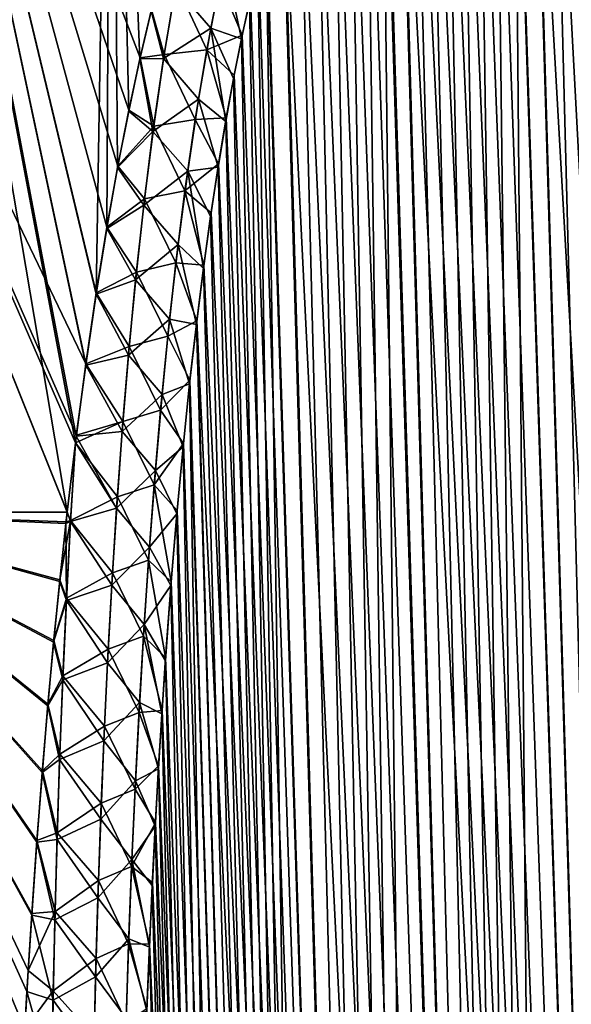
# Model space of a CAD drawing. Header units: metres. Extents: x -109 to 109, y -108 to 40.
# Tile 203 of 230: x 90.46 to 93.66, y -75.97 to -70.26. Entities that reach past the tile are written whole.
import ezdxf

# ---------------------------------------------------------------- set-up
doc = ezdxf.new("R2010")
doc.units = ezdxf.units.M
doc.layers.add('solid_K_24_42_17_000C74_XXXX', color=7, linetype='CONTINUOUS')

msp = doc.modelspace()

# ---------------------------------------------------------------- linework, layer by layer
at = {"layer": 'solid_K_24_42_17_000C74_XXXX'}
for points in [[(90.733269, -73.110054, -14.857155), (88.055786, -66.448959, -14.490499), (89.605545, -66.448959, -13.105548)], [(90.733269, -73.110054, -14.857155), (89.242149, -73.114449, -16.155762), (88.055786, -66.448959, -14.490499)], [(90.841667, -72.251091, 14.415257), (89.605545, -66.448959, 13.105548), (88.055786, -66.448959, 14.490499)], [(90.786453, -72.666008, 14.633927), (90.841667, -72.251091, 14.415257), (88.055786, -66.448959, 14.490499)], [(90.780914, -72.709915, 14.656498), (90.786453, -72.666008, 14.633927), (88.055786, -66.448959, 14.490499)], [(90.733238, -73.110641, 14.85741), (90.780914, -72.709915, 14.656498), (88.055786, -66.448959, 14.490499)], [(89.242012, -73.114449, 16.15587), (90.733238, -73.110641, 14.85741), (88.055786, -66.448959, 14.490499)], [(90.900467, -71.848061, -14.19299), (89.605545, -66.448959, -13.105548), (90.990501, -66.448959, -11.555787)], [(90.78093, -72.709602, -14.656353), (90.733269, -73.110054, -14.857155), (89.605545, -66.448959, -13.105548)], [(90.785896, -72.670258, -14.636132), (90.78093, -72.709602, -14.656353), (89.605545, -66.448959, -13.105548)], [(90.840477, -72.259468, -14.419793), (90.785896, -72.670258, -14.636132), (89.605545, -66.448959, -13.105548)], [(90.900467, -71.848061, -14.19299), (90.840477, -72.259468, -14.419793), (89.605545, -66.448959, -13.105548)], [(91.155579, -70.477486, 13.33849), (91.221184, -70.199402, 13.140635), (89.605545, -66.448959, 13.105548)], [(91.090836, -70.779747, 13.542258), (91.155579, -70.477486, 13.33849), (89.605545, -66.448959, 13.105548)], [(91.026543, -71.105988, 13.75188), (91.090836, -70.779747, 13.542258), (89.605545, -66.448959, 13.105548)], [(90.963676, -71.459541, 13.967299), (91.026543, -71.105988, 13.75188), (89.605545, -66.448959, 13.105548)], [(90.901711, -71.840042, 14.188449), (90.963676, -71.459541, 13.967299), (89.605545, -66.448959, 13.105548)], [(90.841667, -72.251091, 14.415257), (90.901711, -71.840042, 14.188449), (89.605545, -66.448959, 13.105548)], [(90.962395, -71.467148, -13.971808), (90.900467, -71.848061, -14.19299), (90.990501, -66.448959, -11.555787)], [(91.02523, -71.113121, -13.756316), (90.962395, -71.467148, -13.971808), (90.990501, -66.448959, -11.555787)], [(91.089508, -70.786354, -13.546579), (91.02523, -71.113121, -13.756316), (90.990501, -66.448959, -11.555787)], [(91.154213, -70.483574, -13.342704), (91.089508, -70.786354, -13.546579), (90.990501, -66.448959, -11.555787)], [(91.219765, -70.204979, -13.144756), (91.154213, -70.483574, -13.342704), (90.990501, -66.448959, -11.555787)], [(93.629028, -102.814362, -10.834067), (92.743797, -68.233002, -9.927474), (92.835457, -68.199303, -9.758244)], [(94.447647, -102.814323, 9.416268), (92.840332, -68.198059, 9.749405), (92.748856, -68.230705, 9.917995)], [(93.629028, -102.814362, -10.834067), (92.835457, -68.199303, -9.758244), (92.928185, -68.182907, -9.592518)], [(94.447647, -102.814323, 9.416268), (92.932785, -68.182434, 9.584431), (92.840332, -68.198059, 9.749405)], [(93.629028, -102.814362, -10.834067), (92.928185, -68.182907, -9.592518), (93.022697, -68.182953, -9.428843)], [(94.447647, -102.814323, 9.416268), (93.027061, -68.183395, 9.421414), (92.932785, -68.182434, 9.584431)], [(93.629028, -102.814362, -10.834067), (93.022697, -68.182953, -9.428843), (93.11985, -68.199623, -9.265756)], [(94.447647, -102.814323, 9.416268), (93.1241, -68.200775, 9.258747), (93.027061, -68.183395, 9.421414)], [(93.629028, -102.814362, -10.834067), (93.11985, -68.199623, -9.265756), (93.220711, -68.233627, -9.101623)], [(94.447647, -102.814323, 9.416268), (93.224747, -68.235245, 9.095149), (93.1241, -68.200775, 9.258747)], [(93.62915, -102.814377, 10.833833), (92.657768, -68.281586, 10.091574), (92.566383, -68.352768, 10.271947)], [(93.629028, -102.814362, -10.834067), (92.652336, -68.285316, -10.102127), (92.743797, -68.233002, -9.927474)], [(94.447647, -102.814323, 9.416268), (92.748856, -68.230705, 9.917995), (92.657768, -68.281586, 10.091574)], [(93.62915, -102.814377, 10.833833), (94.447647, -102.814323, 9.416268), (92.657768, -68.281586, 10.091574)], [(93.629028, -102.814362, -10.834067), (93.220711, -68.233627, -9.101623), (93.326363, -68.286156, -8.934942)], [(94.447647, -102.814323, 9.416268), (93.330063, -68.288254, 8.929189), (93.224747, -68.235245, 9.095149)], [(93.629028, -102.814362, -10.834067), (92.560432, -68.358177, -10.283924), (92.652336, -68.285316, -10.102127)], [(94.447433, -102.814339, -9.416606), (93.326363, -68.286156, -8.934942), (93.437843, -68.359207, -8.764535)], [(94.447433, -102.814339, -9.416606), (93.629028, -102.814362, -10.834067), (93.326363, -68.286156, -8.934942)], [(94.447647, -102.814323, 9.416268), (93.441399, -68.361893, 8.75919), (93.330063, -68.288254, 8.929189)], [(92.936798, -102.673813, -12.322021), (92.467621, -68.454361, -10.4745), (92.560432, -68.358177, -10.283924)], [(93.62915, -102.814377, 10.833833), (92.566383, -68.352768, 10.271947), (92.473976, -68.447075, 10.461211)], [(93.629028, -102.814362, -10.834067), (92.936798, -102.673813, -12.322021), (92.560432, -68.358177, -10.283924)], [(94.447433, -102.814339, -9.416606), (93.437843, -68.359207, -8.764535), (93.556458, -68.455696, -8.588984)], [(95.389999, -102.673729, 8.073124), (93.560043, -68.4589, 8.583767), (93.441399, -68.361893, 8.75919)], [(94.447647, -102.814323, 9.416268), (95.389999, -102.673729, 8.073124), (93.441399, -68.361893, 8.75919)], [(93.62915, -102.814377, 10.833833), (92.473976, -68.447075, 10.461211), (92.380081, -68.568077, 10.661335)], [(92.936798, -102.673813, -12.322021), (92.373489, -68.577591, -10.675697), (92.467621, -68.454361, -10.4745)], [(94.447433, -102.814339, -9.416606), (93.556458, -68.455696, -8.588984), (93.683777, -68.579308, -8.406735)], [(95.389999, -102.673729, 8.073124), (93.687263, -68.582916, 8.401826), (93.560043, -68.4589, 8.583767)], [(93.62915, -102.814377, 10.833833), (92.380081, -68.568077, 10.661335), (92.2845, -68.720192, 10.873936)], [(92.936798, -102.673813, -12.322021), (92.277664, -68.732353, -10.889529), (92.373489, -68.577591, -10.675697)], [(92.936798, -102.673813, -12.322021), (92.180374, -68.923363, -11.11704), (92.277664, -68.732353, -10.889529)], [(93.62915, -102.814377, 10.833833), (92.2845, -68.720192, 10.873936), (92.187119, -68.908989, 11.100912)], [(93.62915, -102.814377, 10.833833), (92.187119, -68.908989, 11.100912), (92.088417, -69.139877, 11.342996)], [(92.936798, -102.673813, -12.322021), (92.082191, -69.15596, -11.358719), (92.180374, -68.923363, -11.11704)], [(92.936798, -102.673813, -12.322021), (91.98391, -69.434822, -11.614571), (92.082191, -69.15596, -11.358719)], [(93.62915, -102.814377, 10.833833), (92.088417, -69.139877, 11.342996), (91.98951, -69.417603, 11.599579)], [(92.936829, -102.673828, 12.321931), (91.98951, -69.417603, 11.599579), (91.891441, -69.746445, 11.870049)], [(92.936829, -102.673828, 12.321931), (93.62915, -102.814377, 10.833833), (91.98951, -69.417603, 11.599579)], [(92.936798, -102.673813, -12.322021), (91.886444, -69.764816, -11.884315), (91.98391, -69.434822, -11.614571)], [(92.374969, -102.389511, -13.877009), (91.838303, -69.950478, -12.024308), (91.886444, -69.764816, -11.884315)], [(92.936829, -102.673828, 12.321931), (91.891441, -69.746445, 11.870049), (91.84301, -69.931534, 12.010394)], [(92.936798, -102.673813, -12.322021), (92.374969, -102.389511, -13.877009), (91.886444, -69.764816, -11.884315)], [(91.646065, -69.906853, -12.422971), (91.565361, -70.30603, -12.693144), (91.360916, -70.066628, -12.914435)], [(91.646065, -69.906853, -12.422971), (91.743767, -70.366104, -12.314347), (91.565361, -70.30603, -12.693144)], [(91.646065, -69.906853, -12.422971), (91.79071, -70.150772, -12.167647), (91.743767, -70.366104, -12.314347)], [(92.936829, -102.673828, 12.321931), (91.84301, -69.931534, 12.010394), (91.795135, -70.131424, 12.154116)], [(92.374969, -102.389511, -13.877009), (91.79071, -70.150772, -12.167647), (91.838303, -69.950478, -12.024308)], [(91.29509, -70.457176, 13.163282), (91.364113, -70.048912, 12.902709), (91.221184, -70.199402, 13.140635)], [(91.542458, -70.431259, 12.773499), (91.364113, -70.048912, 12.902709), (91.29509, -70.457176, 13.163282)], [(91.542458, -70.431259, 12.773499), (91.618347, -70.036545, 12.513478), (91.364113, -70.048912, 12.902709)], [(91.542458, -70.431259, 12.773499), (91.747894, -70.346443, 12.301223), (91.618347, -70.036545, 12.513478)], [(91.618347, -70.036545, 12.513478), (91.747894, -70.346443, 12.301223), (91.795135, -70.131424, 12.154116)], [(91.291397, -70.481392, -13.17802), (91.219765, -70.204979, -13.144756), (91.360916, -70.066628, -12.914435)], [(91.565361, -70.30603, -12.693144), (91.291397, -70.481392, -13.17802), (91.360916, -70.066628, -12.914435)], [(92.374969, -102.389511, -13.877009), (91.743767, -70.366104, -12.314347), (91.79071, -70.150772, -12.167647)], [(92.936829, -102.673828, 12.321931), (91.795135, -70.131424, 12.154116), (91.747894, -70.346443, 12.301223)], [(91.291397, -70.481392, -13.17802), (91.154213, -70.483574, -13.342704), (91.219765, -70.204979, -13.144756)], [(91.29509, -70.457176, 13.163282), (91.221184, -70.199402, 13.140635), (91.155579, -70.477486, 13.33849)], [(91.565361, -70.30603, -12.693144), (91.494377, -70.715935, -12.948795), (91.291397, -70.481392, -13.17802)], [(91.565361, -70.30603, -12.693144), (91.652298, -70.84594, -12.617682), (91.494377, -70.715935, -12.948795)], [(91.565361, -70.30603, -12.693144), (91.743767, -70.366104, -12.314347), (91.697609, -70.5979, -12.46435)], [(91.565361, -70.30603, -12.693144), (91.697609, -70.5979, -12.46435), (91.652298, -70.84594, -12.617682)], [(91.542458, -70.431259, 12.773499), (91.701439, -70.57798, 12.451684), (91.747894, -70.346443, 12.301223)], [(92.374969, -102.389511, -13.877009), (91.697609, -70.5979, -12.46435), (91.743767, -70.366104, -12.314347)], [(92.936829, -102.673828, 12.321931), (91.747894, -70.346443, 12.301223), (91.701439, -70.57798, 12.451684)], [(91.475433, -70.835579, 13.020141), (91.542458, -70.431259, 12.773499), (91.29509, -70.457176, 13.163282)], [(91.475433, -70.835579, 13.020141), (91.655823, -70.825798, 12.605518), (91.542458, -70.431259, 12.773499)], [(91.542458, -70.431259, 12.773499), (91.655823, -70.825798, 12.605518), (91.701439, -70.57798, 12.451684)], [(91.230461, -70.903381, -13.427667), (91.089508, -70.786354, -13.546579), (91.154213, -70.483574, -13.342704)], [(91.234558, -70.872665, 13.410103), (91.155579, -70.477486, 13.33849), (91.090836, -70.779747, 13.542258)], [(91.230461, -70.903381, -13.427667), (91.154213, -70.483574, -13.342704), (91.291397, -70.481392, -13.17802)], [(91.234558, -70.872665, 13.410103), (91.29509, -70.457176, 13.163282), (91.155579, -70.477486, 13.33849)], [(91.494377, -70.715935, -12.948795), (91.230461, -70.903381, -13.427667), (91.291397, -70.481392, -13.17802)], [(91.475433, -70.835579, 13.020141), (91.29509, -70.457176, 13.163282), (91.234558, -70.872665, 13.410103)], [(92.374969, -102.389511, -13.877009), (91.652298, -70.84594, -12.617682), (91.697609, -70.5979, -12.46435)], [(92.936829, -102.673828, 12.321931), (91.701439, -70.57798, 12.451684), (91.655823, -70.825798, 12.605518)], [(91.494377, -70.715935, -12.948795), (91.431656, -71.134422, -13.191736), (91.230461, -70.903381, -13.427667)], [(91.494377, -70.715935, -12.948795), (91.607994, -71.112053, -12.774317), (91.431656, -71.134422, -13.191736)], [(91.494377, -70.715935, -12.948795), (91.652298, -70.84594, -12.617682), (91.607994, -71.112053, -12.774317)], [(91.230461, -70.903381, -13.427667), (91.02523, -71.113121, -13.756316), (91.089508, -70.786354, -13.546579)], [(91.234558, -70.872665, 13.410103), (91.090836, -70.779747, 13.542258), (91.026543, -71.105988, 13.75188)], [(91.416046, -71.247757, 13.254959), (91.475433, -70.835579, 13.020141), (91.234558, -70.872665, 13.410103)], [(91.416046, -71.247757, 13.254959), (91.611221, -71.091774, 12.762641), (91.475433, -70.835579, 13.020141)], [(91.475433, -70.835579, 13.020141), (91.611221, -71.091774, 12.762641), (91.655823, -70.825798, 12.605518)], [(92.374969, -102.389511, -13.877009), (91.607994, -71.112053, -12.774317), (91.652298, -70.84594, -12.617682)], [(92.936829, -102.673828, 12.321931), (91.655823, -70.825798, 12.605518), (91.611221, -71.091774, 12.762641)], [(91.176949, -71.331429, -13.664957), (91.02523, -71.113121, -13.756316), (91.230461, -70.903381, -13.427667)], [(91.181252, -71.294037, 13.644908), (91.234558, -70.872665, 13.410103), (91.026543, -71.105988, 13.75188)], [(91.431656, -71.134422, -13.191736), (91.176949, -71.331429, -13.664957), (91.230461, -70.903381, -13.427667)], [(91.416046, -71.247757, 13.254959), (91.234558, -70.872665, 13.410103), (91.181252, -71.294037, 13.644908)], [(91.176949, -71.331429, -13.664957), (90.962395, -71.467148, -13.971808), (91.02523, -71.113121, -13.756316)], [(91.181252, -71.294037, 13.644908), (91.026543, -71.105988, 13.75188), (90.963676, -71.459541, 13.967299)], [(91.431656, -71.134422, -13.191736), (91.376144, -71.560127, -13.423295), (91.176949, -71.331429, -13.664957)], [(91.431656, -71.134422, -13.191736), (91.522697, -71.699364, -13.097501), (91.376144, -71.560127, -13.423295)], [(91.416046, -71.247757, 13.254959), (91.567696, -71.375572, 12.92307), (91.611221, -71.091774, 12.762641)], [(91.431656, -71.134422, -13.191736), (91.607994, -71.112053, -12.774317), (91.564735, -71.395927, -12.934278)], [(91.431656, -71.134422, -13.191736), (91.564735, -71.395927, -12.934278), (91.522697, -71.699364, -13.097501)], [(92.374969, -102.389511, -13.877009), (91.564735, -71.395927, -12.934278), (91.607994, -71.112053, -12.774317)], [(92.936829, -102.673828, 12.321931), (91.611221, -71.091774, 12.762641), (91.567696, -71.375572, 12.92307)], [(91.363297, -71.666481, 13.479218), (91.416046, -71.247757, 13.254959), (91.181252, -71.294037, 13.644908)], [(91.363297, -71.666481, 13.479218), (91.525398, -71.679001, 13.086765), (91.416046, -71.247757, 13.254959)], [(91.416046, -71.247757, 13.254959), (91.525398, -71.679001, 13.086765), (91.567696, -71.375572, 12.92307)], [(91.134277, -71.720444, 13.868937), (91.181252, -71.294037, 13.644908), (90.963676, -71.459541, 13.967299)], [(91.363297, -71.666481, 13.479218), (91.181252, -71.294037, 13.644908), (91.134277, -71.720444, 13.868937)], [(91.12986, -71.764557, -13.891296), (90.962395, -71.467148, -13.971808), (91.176949, -71.331429, -13.664957)], [(91.376144, -71.560127, -13.423295), (91.12986, -71.764557, -13.891296), (91.176949, -71.331429, -13.664957)], [(92.374969, -102.389511, -13.877009), (91.522697, -71.699364, -13.097501), (91.564735, -71.395927, -12.934278)], [(92.936829, -102.673828, 12.321931), (91.567696, -71.375572, 12.92307), (91.525398, -71.679001, 13.086765)], [(91.12986, -71.764557, -13.891296), (90.900467, -71.848061, -14.19299), (90.962395, -71.467148, -13.971808)], [(91.134277, -71.720444, 13.868937), (90.963676, -71.459541, 13.967299), (90.901711, -71.840042, 14.188449)], [(91.376144, -71.560127, -13.423295), (91.326904, -71.991852, -13.644685), (91.12986, -71.764557, -13.891296)], [(91.376144, -71.560127, -13.423295), (91.481964, -72.022636, -13.263982), (91.326904, -71.991852, -13.644685)], [(91.376144, -71.560127, -13.423295), (91.522697, -71.699364, -13.097501), (91.481964, -72.022636, -13.263982)], [(91.316406, -72.090797, 13.693924), (91.363297, -71.666481, 13.479218), (91.134277, -71.720444, 13.868937)], [(91.316406, -72.090797, 13.693924), (91.484413, -72.002335, 13.253727), (91.363297, -71.666481, 13.479218)], [(91.363297, -71.666481, 13.479218), (91.484413, -72.002335, 13.253727), (91.525398, -71.679001, 13.086765)], [(92.374969, -102.389511, -13.877009), (91.481964, -72.022636, -13.263982), (91.522697, -71.699364, -13.097501)], [(92.936829, -102.673828, 12.321931), (91.525398, -71.679001, 13.086765), (91.484413, -72.002335, 13.253727)], [(91.088364, -72.201981, -14.107845), (90.900467, -71.848061, -14.19299), (91.12986, -71.764557, -13.891296)], [(91.092819, -72.151108, 14.083336), (91.134277, -71.720444, 13.868937), (90.901711, -71.840042, 14.188449)], [(91.326904, -71.991852, -13.644685), (91.088364, -72.201981, -14.107845), (91.12986, -71.764557, -13.891296)], [(91.316406, -72.090797, 13.693924), (91.134277, -71.720444, 13.868937), (91.092819, -72.151108, 14.083336)], [(91.088364, -72.201981, -14.107845), (90.840477, -72.259468, -14.419793), (90.900467, -71.848061, -14.19299)], [(91.092819, -72.151108, 14.083336), (90.901711, -71.840042, 14.188449), (90.841667, -72.251091, 14.415257)], [(91.326904, -71.991852, -13.644685), (91.283195, -72.428688, -13.856887), (91.088364, -72.201981, -14.107845)], [(91.326904, -71.991852, -13.644685), (91.442657, -72.366783, -13.433693), (91.283195, -72.428688, -13.856887)], [(91.326904, -71.991852, -13.644685), (91.481964, -72.022636, -13.263982), (91.442657, -72.366783, -13.433693)], [(91.316406, -72.090797, 13.693924), (91.444862, -72.346611, 13.423926), (91.484413, -72.002335, 13.253727)], [(92.374969, -102.389511, -13.877009), (91.442657, -72.366783, -13.433693), (91.481964, -72.022636, -13.263982)], [(92.374962, -102.389511, 13.877025), (91.484413, -72.002335, 13.253727), (91.444862, -72.346611, 13.423926)], [(92.374962, -102.389511, 13.877025), (92.936829, -102.673828, 12.321931), (91.484413, -72.002335, 13.253727)], [(91.274666, -72.519836, 13.900018), (91.316406, -72.090797, 13.693924), (91.092819, -72.151108, 14.083336)], [(91.274666, -72.519836, 13.900018), (91.444862, -72.346611, 13.423926), (91.316406, -72.090797, 13.693924)], [(91.056236, -72.585442, 14.289028), (91.092819, -72.151108, 14.083336), (90.841667, -72.251091, 14.415257)], [(91.274666, -72.519836, 13.900018), (91.092819, -72.151108, 14.083336), (91.056236, -72.585442, 14.289028)], [(91.051849, -72.643166, -14.315472), (90.840477, -72.259468, -14.419793), (91.088364, -72.201981, -14.107845)], [(91.283195, -72.428688, -13.856887), (91.051849, -72.643166, -14.315472), (91.088364, -72.201981, -14.107845)], [(91.051849, -72.643166, -14.315472), (90.785896, -72.670258, -14.636132), (90.840477, -72.259468, -14.419793)], [(91.056236, -72.585442, 14.289028), (90.841667, -72.251091, 14.415257), (90.786453, -72.666008, 14.633927)], [(91.274666, -72.519836, 13.900018), (91.406876, -72.713303, 13.597329), (91.444862, -72.346611, 13.423926)], [(91.283195, -72.428688, -13.856887), (91.442657, -72.366783, -13.433693), (91.404915, -72.733284, -13.606592)], [(91.949875, -101.955246, -15.495239), (91.404915, -72.733284, -13.606592), (91.442657, -72.366783, -13.433693)], [(92.374962, -102.389511, 13.877025), (91.444862, -72.346611, 13.423926), (91.406876, -72.713303, 13.597329)], [(92.374969, -102.389511, -13.877009), (91.949875, -101.955246, -15.495239), (91.442657, -72.366783, -13.433693)], [(91.283195, -72.428688, -13.856887), (91.244431, -72.869987, -14.060678), (91.051849, -72.643166, -14.315472)], [(91.283195, -72.428688, -13.856887), (91.404915, -72.733284, -13.606592), (91.244431, -72.869987, -14.060678)], [(91.237549, -72.953018, 14.098199), (91.274666, -72.519836, 13.900018), (91.056236, -72.585442, 14.289028)], [(91.237549, -72.953018, 14.098199), (91.406876, -72.713303, 13.597329), (91.274666, -72.519836, 13.900018)], [(91.056236, -72.585442, 14.289028), (90.786453, -72.666008, 14.633927), (90.780914, -72.709915, 14.656498)], [(91.024025, -73.023033, 14.486732), (91.056236, -72.585442, 14.289028), (90.780914, -72.709915, 14.656498)], [(91.237549, -72.953018, 14.098199), (91.056236, -72.585442, 14.289028), (91.024025, -73.023033, 14.486732)], [(91.01973, -73.087608, -14.515017), (90.78093, -72.709602, -14.656353), (90.785896, -72.670258, -14.636132)], [(91.01973, -73.087608, -14.515017), (90.785896, -72.670258, -14.636132), (91.051849, -72.643166, -14.315472)], [(91.244431, -72.869987, -14.060678), (91.01973, -73.087608, -14.515017), (91.051849, -72.643166, -14.315472)], [(90.75293, -73.159302, 14.856787), (90.780914, -72.709915, 14.656498), (90.733238, -73.110641, 14.85741)], [(90.752525, -73.166626, -14.859969), (90.733269, -73.110054, -14.857155), (90.78093, -72.709602, -14.656353)], [(90.752525, -73.166626, -14.859969), (90.78093, -72.709602, -14.656353), (91.01973, -73.087608, -14.515017)], [(91.024025, -73.023033, 14.486732), (90.780914, -72.709915, 14.656498), (90.75293, -73.159302, 14.856787)], [(91.237549, -72.953018, 14.098199), (91.370537, -73.102402, 13.773929), (91.406876, -72.713303, 13.597329)], [(91.244431, -72.869987, -14.060678), (91.404915, -72.733284, -13.606592), (91.368805, -73.122139, -13.782681)], [(91.949875, -101.955246, -15.495239), (91.368805, -73.122139, -13.782681), (91.404915, -72.733284, -13.606592)], [(92.374962, -102.389511, 13.877025), (91.406876, -72.713303, 13.597329), (91.370537, -73.102402, 13.773929)], [(91.244431, -72.869987, -14.060678), (91.210037, -73.315117, -14.256807), (91.01973, -73.087608, -14.515017)], [(91.244431, -72.869987, -14.060678), (91.368805, -73.122139, -13.782681), (91.210037, -73.315117, -14.256807)], [(91.204582, -73.389824, 14.289103), (91.237549, -72.953018, 14.098199), (91.024025, -73.023033, 14.486732)], [(91.204582, -73.389824, 14.289103), (91.336037, -73.516418, 13.953616), (91.237549, -72.953018, 14.098199)], [(91.237549, -72.953018, 14.098199), (91.336037, -73.516418, 13.953616), (91.370537, -73.102402, 13.773929)], [(90.995689, -73.463448, 14.677148), (91.024025, -73.023033, 14.486732), (90.75293, -73.159302, 14.856787)], [(91.204582, -73.389824, 14.289103), (91.024025, -73.023033, 14.486732), (90.995689, -73.463448, 14.677148)], [(90.726852, -73.167923, 14.885391), (90.733238, -73.110641, 14.85741), (89.242012, -73.114449, 16.15587)], [(90.690636, -73.504089, 15.046837), (90.726852, -73.167923, 14.885391), (89.242012, -73.114449, 16.15587)], [(90.655334, -73.85585, 15.210555), (90.690636, -73.504089, 15.046837), (89.242012, -73.114449, 16.15587)], [(90.62149, -74.224945, 15.376478), (90.655334, -73.85585, 15.210555), (89.242012, -73.114449, 16.15587)], [(90.589111, -74.611786, 15.54452), (90.62149, -74.224945, 15.376478), (89.242012, -73.114449, 16.15587)], [(90.557793, -75.015724, 15.714594), (90.589111, -74.611786, 15.54452), (89.242012, -73.114449, 16.15587)], [(90.528076, -75.438652, 15.88662), (90.557793, -75.015724, 15.714594), (89.242012, -73.114449, 16.15587)], [(90.507118, -75.769287, 16.016855), (90.528076, -75.438652, 15.88662), (89.242012, -73.114449, 16.15587)], [(90.48687, -76.110497, 16.14805), (90.507118, -75.769287, 16.016855), (89.242012, -73.114449, 16.15587)], [(90.467445, -76.462776, 16.28017), (90.48687, -76.110497, 16.14805), (89.242012, -73.114449, 16.15587)], [(90.449081, -76.82711, 16.413185), (90.467445, -76.462776, 16.28017), (89.242012, -73.114449, 16.15587)], [(90.725822, -73.176926, -14.889807), (89.242149, -73.114449, -16.155762), (90.733269, -73.110054, -14.857155)], [(90.473328, -76.353325, -16.239475), (90.448662, -76.836189, -16.416445), (89.242149, -73.114449, -16.155762)], [(90.499741, -75.891251, -16.064104), (90.473328, -76.353325, -16.239475), (89.242149, -73.114449, -16.155762)], [(90.527451, -75.448135, -15.8904), (90.499741, -75.891251, -16.064104), (89.242149, -73.114449, -16.155762)], [(90.557098, -75.02523, -15.718518), (90.527451, -75.448135, -15.8904), (89.242149, -73.114449, -16.155762)], [(90.588356, -74.621269, -15.548573), (90.557098, -75.02523, -15.718518), (89.242149, -73.114449, -16.155762)], [(90.620659, -74.234367, -15.380645), (90.588356, -74.621269, -15.548573), (89.242149, -73.114449, -16.155762)], [(90.654434, -73.865166, -15.21482), (90.620659, -74.234367, -15.380645), (89.242149, -73.114449, -16.155762)], [(90.689667, -73.51326, -15.051184), (90.654434, -73.865166, -15.21482), (89.242149, -73.114449, -16.155762)], [(90.725822, -73.176926, -14.889807), (90.689667, -73.51326, -15.051184), (89.242149, -73.114449, -16.155762)], [(90.752525, -73.166626, -14.859969), (90.725822, -73.176926, -14.889807), (90.733269, -73.110054, -14.857155)], [(90.75293, -73.159302, 14.856787), (90.733238, -73.110641, 14.85741), (90.726852, -73.167923, 14.885391)], [(90.752525, -73.166626, -14.859969), (91.01973, -73.087608, -14.515017), (90.991554, -73.53492, -14.707139)], [(91.210037, -73.315117, -14.256807), (90.991554, -73.53492, -14.707139), (91.01973, -73.087608, -14.515017)], [(91.210037, -73.315117, -14.256807), (91.368805, -73.122139, -13.782681), (91.334511, -73.535843, -13.961864)], [(91.949875, -101.955246, -15.495239), (91.334511, -73.535843, -13.961864), (91.368805, -73.122139, -13.782681)], [(92.374962, -102.389511, 13.877025), (91.370537, -73.102402, 13.773929), (91.336037, -73.516418, 13.953616)], [(90.72802, -73.624496, -15.055243), (90.689667, -73.51326, -15.051184), (90.725822, -73.176926, -14.889807)], [(90.75293, -73.159302, 14.856787), (90.726852, -73.167923, 14.885391), (90.690636, -73.504089, 15.046837)], [(90.728729, -73.609344, 15.048952), (90.75293, -73.159302, 14.856787), (90.690636, -73.504089, 15.046837)], [(90.752525, -73.166626, -14.859969), (90.72802, -73.624496, -15.055243), (90.725822, -73.176926, -14.889807)], [(90.752525, -73.166626, -14.859969), (90.991554, -73.53492, -14.707139), (90.72802, -73.624496, -15.055243)], [(90.995689, -73.463448, 14.677148), (90.75293, -73.159302, 14.856787), (90.728729, -73.609344, 15.048952)], [(91.210037, -73.315117, -14.256807), (91.179604, -73.763634, -14.445844), (90.991554, -73.53492, -14.707139)], [(91.210037, -73.315117, -14.256807), (91.334511, -73.535843, -13.961864), (91.179604, -73.763634, -14.445844)], [(91.175331, -73.829796, 14.473309), (91.204582, -73.389824, 14.289103), (90.995689, -73.463448, 14.677148)], [(91.175331, -73.829796, 14.473309), (91.303421, -73.954849, 14.136418), (91.204582, -73.389824, 14.289103)], [(91.204582, -73.389824, 14.289103), (91.303421, -73.954849, 14.136418), (91.336037, -73.516418, 13.953616)], [(90.970856, -73.906395, 14.860818), (90.995689, -73.463448, 14.677148), (90.728729, -73.609344, 15.048952)], [(91.175331, -73.829796, 14.473309), (90.995689, -73.463448, 14.677148), (90.970856, -73.906395, 14.860818)], [(90.72802, -73.624496, -15.055243), (90.654434, -73.865166, -15.21482), (90.689667, -73.51326, -15.051184)], [(90.728729, -73.609344, 15.048952), (90.690636, -73.504089, 15.046837), (90.655334, -73.85585, 15.210555)], [(90.72802, -73.624496, -15.055243), (90.991554, -73.53492, -14.707139), (90.966949, -73.98481, -14.892366)], [(91.179604, -73.763634, -14.445844), (90.966949, -73.98481, -14.892366), (90.991554, -73.53492, -14.707139)], [(92.374962, -102.389511, 13.877025), (91.336037, -73.516418, 13.953616), (91.303421, -73.954849, 14.136418)], [(91.179604, -73.763634, -14.445844), (91.334511, -73.535843, -13.961864), (91.302094, -73.973892, -14.144168)], [(91.949875, -101.955246, -15.495239), (91.302094, -73.973892, -14.144168), (91.334511, -73.535843, -13.961864)], [(90.72802, -73.624496, -15.055243), (90.706985, -74.08448, -15.24339), (90.654434, -73.865166, -15.21482)], [(90.707901, -74.061424, 15.234212), (90.728729, -73.609344, 15.048952), (90.655334, -73.85585, 15.210555)], [(90.72802, -73.624496, -15.055243), (90.966949, -73.98481, -14.892366), (90.706985, -74.08448, -15.24339)], [(90.970856, -73.906395, 14.860818), (90.728729, -73.609344, 15.048952), (90.707901, -74.061424, 15.234212)], [(91.179604, -73.763634, -14.445844), (91.152763, -74.215172, -14.628279), (90.966949, -73.98481, -14.892366)], [(91.179604, -73.763634, -14.445844), (91.281624, -74.280899, -14.267354), (91.152763, -74.215172, -14.628279)], [(91.179604, -73.763634, -14.445844), (91.302094, -73.973892, -14.144168), (91.281624, -74.280899, -14.267354)], [(90.706985, -74.08448, -15.24339), (90.620659, -74.234367, -15.380645), (90.654434, -73.865166, -15.21482)], [(90.707901, -74.061424, 15.234212), (90.655334, -73.85585, 15.210555), (90.62149, -74.224945, 15.376478)], [(91.149467, -74.272606, 14.651249), (91.175331, -73.829796, 14.473309), (90.970856, -73.906395, 14.860818)], [(91.149467, -74.272606, 14.651249), (91.282822, -74.262131, 14.259933), (91.175331, -73.829796, 14.473309)], [(91.175331, -73.829796, 14.473309), (91.282822, -74.262131, 14.259933), (91.303421, -73.954849, 14.136418)], [(90.949219, -74.351624, 15.038193), (90.970856, -73.906395, 14.860818), (90.707901, -74.061424, 15.234212)], [(91.149467, -74.272606, 14.651249), (90.970856, -73.906395, 14.860818), (90.949219, -74.351624, 15.038193)], [(90.706985, -74.08448, -15.24339), (90.966949, -73.98481, -14.892366), (90.945557, -74.436981, -15.071222)], [(91.152763, -74.215172, -14.628279), (90.945557, -74.436981, -15.071222), (90.966949, -73.98481, -14.892366)], [(91.949875, -101.955246, -15.495239), (91.281624, -74.280899, -14.267354), (91.302094, -73.973892, -14.144168)], [(92.374962, -102.389511, 13.877025), (91.303421, -73.954849, 14.136418), (91.282822, -74.262131, 14.259933)], [(90.706985, -74.08448, -15.24339), (90.689072, -74.546341, -15.424973), (90.620659, -74.234367, -15.380645)], [(90.690117, -74.51535, 15.413068), (90.707901, -74.061424, 15.234212), (90.62149, -74.224945, 15.376478)], [(90.706985, -74.08448, -15.24339), (90.945557, -74.436981, -15.071222), (90.689072, -74.546341, -15.424973)], [(90.949219, -74.351624, 15.038193), (90.707901, -74.061424, 15.234212), (90.690117, -74.51535, 15.413068)], [(91.152763, -74.215172, -14.628279), (91.12915, -74.669365, -14.804589), (90.945557, -74.436981, -15.071222)], [(91.152763, -74.215172, -14.628279), (91.262108, -74.600311, -14.391843), (91.12915, -74.669365, -14.804589)], [(91.152763, -74.215172, -14.628279), (91.281624, -74.280899, -14.267354), (91.262108, -74.600311, -14.391843)], [(90.689072, -74.546341, -15.424973), (90.588356, -74.621269, -15.548573), (90.620659, -74.234367, -15.380645)], [(90.690117, -74.51535, 15.413068), (90.62149, -74.224945, 15.376478), (90.589111, -74.611786, 15.54452)], [(91.126694, -74.717957, 14.823334), (91.149467, -74.272606, 14.651249), (90.949219, -74.351624, 15.038193)], [(91.126694, -74.717957, 14.823334), (91.263191, -74.581848, 14.384746), (91.149467, -74.272606, 14.651249)], [(91.149467, -74.272606, 14.651249), (91.263191, -74.581848, 14.384746), (91.282822, -74.262131, 14.259933)], [(92.374962, -102.389511, 13.877025), (91.282822, -74.262131, 14.259933), (91.263191, -74.581848, 14.384746)], [(91.949875, -101.955246, -15.495239), (91.262108, -74.600311, -14.391843), (91.281624, -74.280899, -14.267354)], [(90.930466, -74.798897, 15.209715), (90.949219, -74.351624, 15.038193), (90.690117, -74.51535, 15.413068)], [(91.126694, -74.717957, 14.823334), (90.949219, -74.351624, 15.038193), (90.930466, -74.798897, 15.209715)], [(90.689072, -74.546341, -15.424973), (90.945557, -74.436981, -15.071222), (90.927071, -74.89122, -15.244135)], [(91.12915, -74.669365, -14.804589), (90.927071, -74.89122, -15.244135), (90.945557, -74.436981, -15.071222)], [(90.689072, -74.546341, -15.424973), (90.673996, -75.009926, -15.600397), (90.588356, -74.621269, -15.548573)], [(90.675079, -74.97094, 15.585976), (90.690117, -74.51535, 15.413068), (90.589111, -74.611786, 15.54452)], [(90.689072, -74.546341, -15.424973), (90.927071, -74.89122, -15.244135), (90.673996, -75.009926, -15.600397)], [(90.930466, -74.798897, 15.209715), (90.690117, -74.51535, 15.413068), (90.675079, -74.97094, 15.585976)], [(90.675079, -74.97094, 15.585976), (90.589111, -74.611786, 15.54452), (90.557793, -75.015724, 15.714594)], [(91.126694, -74.717957, 14.823334), (91.244514, -74.913429, 14.510886), (91.263191, -74.581848, 14.384746)], [(91.12915, -74.669365, -14.804589), (91.262108, -74.600311, -14.391843), (91.243546, -74.931557, -14.517666)], [(91.949875, -101.955246, -15.495239), (91.243546, -74.931557, -14.517666), (91.262108, -74.600311, -14.391843)], [(92.374962, -102.389511, 13.877025), (91.263191, -74.581848, 14.384746), (91.244514, -74.913429, 14.510886)], [(90.673996, -75.009926, -15.600397), (90.557098, -75.02523, -15.718518), (90.588356, -74.621269, -15.548573)], [(91.12915, -74.669365, -14.804589), (91.108498, -75.125969, -14.975151), (90.927071, -74.89122, -15.244135)], [(91.12915, -74.669365, -14.804589), (91.243546, -74.931557, -14.517666), (91.108498, -75.125969, -14.975151)], [(91.10672, -75.165581, 14.98995), (91.126694, -74.717957, 14.823334), (90.930466, -74.798897, 15.209715)], [(91.10672, -75.165581, 14.98995), (91.244514, -74.913429, 14.510886), (91.126694, -74.717957, 14.823334)], [(90.914337, -75.248024, 15.375752), (90.930466, -74.798897, 15.209715), (90.675079, -74.97094, 15.585976)], [(91.10672, -75.165581, 14.98995), (90.930466, -74.798897, 15.209715), (90.914337, -75.248024, 15.375752)], [(90.673996, -75.009926, -15.600397), (90.927071, -74.89122, -15.244135), (90.911263, -75.347336, -15.411439)], [(91.108498, -75.125969, -14.975151), (90.911263, -75.347336, -15.411439), (90.927071, -74.89122, -15.244135)], [(91.10672, -75.165581, 14.98995), (91.226883, -75.25808, 14.638268), (91.244514, -74.913429, 14.510886)], [(91.108498, -75.125969, -14.975151), (91.243546, -74.931557, -14.517666), (91.226021, -75.275841, -14.644732)], [(91.949875, -101.955246, -15.495239), (91.226021, -75.275841, -14.644732), (91.243546, -74.931557, -14.517666)], [(92.374962, -102.389511, 13.877025), (91.244514, -74.913429, 14.510886), (91.226883, -75.25808, 14.638268)], [(90.662567, -75.42807, 15.753274), (90.557793, -75.015724, 15.714594), (90.528076, -75.438652, 15.88662)], [(90.673996, -75.009926, -15.600397), (90.661514, -75.47509, -15.770036), (90.557098, -75.02523, -15.718518)], [(90.662567, -75.42807, 15.753274), (90.675079, -74.97094, 15.585976), (90.557793, -75.015724, 15.714594)], [(90.673996, -75.009926, -15.600397), (90.911263, -75.347336, -15.411439), (90.661514, -75.47509, -15.770036)], [(90.914337, -75.248024, 15.375752), (90.675079, -74.97094, 15.585976), (90.662567, -75.42807, 15.753274)], [(90.661514, -75.47509, -15.770036), (90.527451, -75.448135, -15.8904), (90.557098, -75.02523, -15.718518)], [(91.108498, -75.125969, -14.975151), (91.090561, -75.584747, -15.140281), (90.911263, -75.347336, -15.411439)], [(91.108498, -75.125969, -14.975151), (91.209587, -75.634239, -14.772964), (91.090561, -75.584747, -15.140281)], [(91.108498, -75.125969, -14.975151), (91.226021, -75.275841, -14.644732), (91.209587, -75.634239, -14.772964)], [(91.089325, -75.61528, 15.151387), (91.10672, -75.165581, 14.98995), (90.914337, -75.248024, 15.375752)], [(91.089325, -75.61528, 15.151387), (91.21035, -75.616852, 14.766814), (91.10672, -75.165581, 14.98995)], [(91.10672, -75.165581, 14.98995), (91.21035, -75.616852, 14.766814), (91.226883, -75.25808, 14.638268)], [(90.900635, -75.698845, 15.536595), (90.914337, -75.248024, 15.375752), (90.662567, -75.42807, 15.753274)], [(91.089325, -75.61528, 15.151387), (90.914337, -75.248024, 15.375752), (90.900635, -75.698845, 15.536595)], [(91.949875, -101.955246, -15.495239), (91.209587, -75.634239, -14.772964), (91.226021, -75.275841, -14.644732)], [(92.374962, -102.389511, 13.877025), (91.226883, -75.25808, 14.638268), (91.21035, -75.616852, 14.766814)], [(90.661514, -75.47509, -15.770036), (90.911263, -75.347336, -15.411439), (90.897903, -75.805176, -15.57347)], [(91.090561, -75.584747, -15.140281), (90.897903, -75.805176, -15.57347), (90.911263, -75.347336, -15.411439)], [(90.651382, -75.941689, -15.934257), (90.499741, -75.891251, -16.064104), (90.527451, -75.448135, -15.8904)], [(90.662567, -75.42807, 15.753274), (90.528076, -75.438652, 15.88662), (90.507118, -75.769287, 16.016855)], [(90.652351, -75.886604, 15.915279), (90.662567, -75.42807, 15.753274), (90.507118, -75.769287, 16.016855)], [(90.661514, -75.47509, -15.770036), (90.651382, -75.941689, -15.934257), (90.527451, -75.448135, -15.8904)], [(90.661514, -75.47509, -15.770036), (90.897903, -75.805176, -15.57347), (90.651382, -75.941689, -15.934257)], [(90.900635, -75.698845, 15.536595), (90.662567, -75.42807, 15.753274), (90.652351, -75.886604, 15.915279)], [(91.090561, -75.584747, -15.140281), (91.075111, -76.045509, -15.300294), (90.897903, -75.805176, -15.57347)], [(91.090561, -75.584747, -15.140281), (91.194229, -76.005798, -14.902443), (91.075111, -76.045509, -15.300294)], [(91.090561, -75.584747, -15.140281), (91.209587, -75.634239, -14.772964), (91.194229, -76.005798, -14.902443)], [(91.074318, -76.066864, 15.307917), (91.089325, -75.61528, 15.151387), (90.900635, -75.698845, 15.536595)], [(91.074318, -76.066864, 15.307917), (91.194893, -75.988815, 14.896604), (91.089325, -75.61528, 15.151387)], [(91.089325, -75.61528, 15.151387), (91.194893, -75.988815, 14.896604), (91.21035, -75.616852, 14.766814)], [(91.949875, -101.955246, -15.495239), (91.194229, -76.005798, -14.902443), (91.209587, -75.634239, -14.772964)], [(92.374962, -102.389511, 13.877025), (91.21035, -75.616852, 14.766814), (91.194893, -75.988815, 14.896604)], [(90.889153, -76.15123, 15.692533), (90.900635, -75.698845, 15.536595), (90.652351, -75.886604, 15.915279)], [(91.074318, -76.066864, 15.307917), (90.900635, -75.698845, 15.536595), (90.889153, -76.15123, 15.692533)], [(90.652351, -75.886604, 15.915279), (90.507118, -75.769287, 16.016855), (90.48687, -76.110497, 16.14805)], [(90.651382, -75.941689, -15.934257), (90.897903, -75.805176, -15.57347), (90.886765, -76.264565, -15.730536)], [(91.075111, -76.045509, -15.300294), (90.886765, -76.264565, -15.730536), (90.897903, -75.805176, -15.57347)], [(90.64341, -76.409622, -16.093353), (90.473328, -76.353325, -16.239475), (90.499741, -75.891251, -16.064104)], [(90.644249, -76.346436, 16.072306), (90.652351, -75.886604, 15.915279), (90.48687, -76.110497, 16.14805)], [(90.651382, -75.941689, -15.934257), (90.64341, -76.409622, -16.093353), (90.499741, -75.891251, -16.064104)], [(90.889153, -76.15123, 15.692533), (90.652351, -75.886604, 15.915279), (90.644249, -76.346436, 16.072306)], [(90.651382, -75.941689, -15.934257), (90.886765, -76.264565, -15.730536), (90.64341, -76.409622, -16.093353)]]:
    msp.add_3dface(points, dxfattribs=at)

doc.saveas('drawing.dxf')
